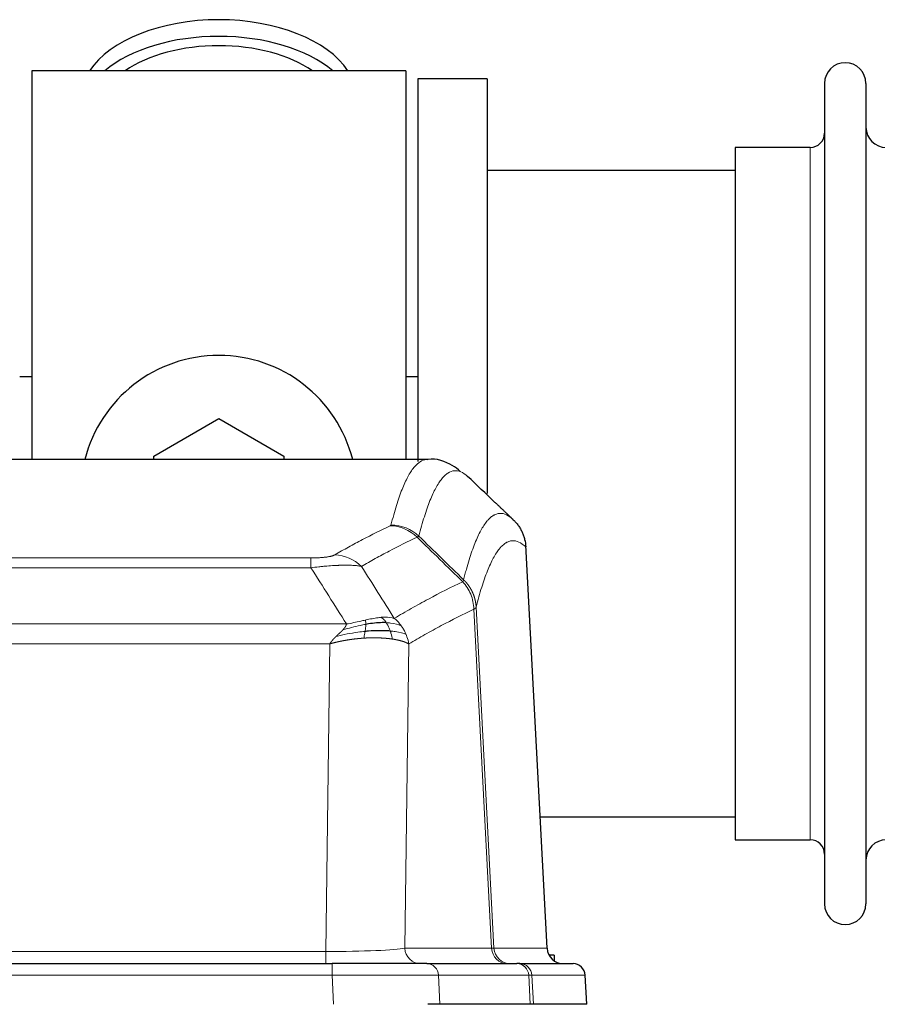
# Model space of a CAD drawing. Header units: inches. Extents: x 0 to 20790, y -12 to 14700.
# Tile 115 of 256: x 3393 to 3604, y 12181 to 12424. Entities that reach past the tile are written whole.
import ezdxf

# ---------------------------------------------------------------- set-up
doc = ezdxf.new("R2010")
doc.units = ezdxf.units.IN
doc.layers.add('1', color=7, linetype='Continuous', true_color=0xffffff)

msp = doc.modelspace()

# ---------------------------------------------------------------- linework, layer by layer
at = {"layer": '1', "color": 2, "linetype": 'Continuous', "lineweight": 25}
for p, q in [((3488.134, 12410.942), (3396.134, 12410.942)), ((3396.134, 12410.942), (3396.134, 12315.342)), ((3488.134, 12410.942), (3488.134, 12315.342)), ((3491.134, 12408.942), (3491.134, 12314.835)), ((3508.134, 12408.942), (3491.134, 12408.942)), ((3508.134, 12408.942), (3508.134, 12306.942)), ((3591.134, 12407.842), (3591.134, 12206.042)), ((3601.334, 12407.842), (3601.334, 12206.042)), ((3587.634, 12392.092), (3569.134, 12392.092)), ((3569.134, 12392.092), (3569.134, 12221.792)), ((3569.139, 12386.442), (3508.134, 12386.442)), ((3396.184, 12335.703), (3393.188, 12335.703)), ((3491.178, 12335.703), (3488.182, 12335.703)), ((3426.134, 12316.179), (3442.134, 12325.417)), ((3442.134, 12325.417), (3458.134, 12316.179)), ((3493.488, 12315.336), (3230.78, 12315.336)), ((3426.134, 12315.336), (3426.134, 12316.179)), ((3458.134, 12316.179), (3458.134, 12315.336)), ((3522.91, 12195.124), (3517.638, 12294.261)), ((3521.195, 12227.442), (3569.139, 12227.442)), ((3569.134, 12221.792), (3587.634, 12221.792)), ((3254.223, 12191.336), (3470.044, 12191.336)), ((3493.299, 12191.336), (3470.044, 12191.336)), ((3493.299, 12191.336), (3515.473, 12191.336)), ((3516.17, 12191.336), (3515.473, 12191.336)), ((3516.17, 12191.336), (3529.281, 12191.336)), ((3524.634, 12193.442), (3523.368, 12193.442)), ((3524.634, 12193.442), (3524.634, 12192.034)), ((3532.672, 12181.336), (3532.291, 12188.496)), ((3496.499, 12181.336), (3493.604, 12181.336)), ((3518.753, 12181.336), (3496.499, 12181.336)), ((3519.538, 12181.336), (3518.753, 12181.336)), ((3532.656, 12181.336), (3519.538, 12181.336))]:
    msp.add_line(p, q, dxfattribs=at)
at = {"layer": '1', "color": 110, "linetype": 'Continuous', "lineweight": 13}
for p, q in [((3587.634, 12392.092), (3587.634, 12221.792)), ((3522.897, 12195.127), (3517.65, 12293.823)), ((3259.462, 12291.13), (3464.805, 12291.13)), ((3464.805, 12288.713), (3464.805, 12291.13)), ((3464.805, 12288.713), (3259.462, 12288.713)), ((3509.25, 12195.127), (3504.898, 12278.519)), ((3505.454, 12278.996), (3509.831, 12195.127)), ((3250.731, 12274.883), (3473.536, 12274.883)), ((3469.424, 12269.984), (3254.844, 12269.984)), ((3468.455, 12194.301), (3469.424, 12269.984)), ((3488.856, 12269.974), (3487.898, 12195.127)), ((3255.812, 12194.301), (3468.455, 12194.301)), ((3468.455, 12191.336), (3468.455, 12194.301)), ((3487.898, 12195.127), (3509.25, 12195.127)), ((3509.831, 12195.127), (3522.897, 12195.127)), ((3470.044, 12191.336), (3470.044, 12188.493)), ((3470.044, 12188.493), (3254.223, 12188.493)), ((3470.337, 12181.336), (3470.044, 12188.493)), ((3518.38, 12188.493), (3496.206, 12188.493)), ((3496.206, 12188.493), (3496.499, 12181.336)), ((3518.753, 12181.336), (3518.38, 12188.493)), ((3532.275, 12188.493), (3519.164, 12188.493)), ((3519.164, 12188.493), (3519.538, 12181.336)), ((3532.656, 12181.336), (3532.275, 12188.493))]:
    msp.add_line(p, q, dxfattribs=at)
at = {"layer": '1', "color": 2, "linetype": 'Continuous', "lineweight": 25}
for centre, radius, start, end in [((3596.234, 12407.842), 5.1, 0, 180), ((3606.334, 12397.092), 5, 180, 0), ((3587.634, 12395.592), 3.5, 270, 0), ((3442.134, 12306.942), 34, 14.29875, 165.70125), ((3587.634, 12218.292), 3.5, 0, 90), ((3606.334, 12216.792), 5, 0, 180), ((3596.234, 12206.042), 5.1, 180, 0)]:
    msp.add_arc(centre, radius, start, end, dxfattribs=at)
for centre, major_axis, ratio, start_param, end_param in [((3442.134, 12404.011), (34, 0), 0.5735764, 0.3633693, 2.7782723), ((3442.134, 12399.915), (34, 0), 0.5735764, 0.6009523, 2.5406894), ((3442.134, 12399.915), (-30, 0), 0.5735764, 4.712389, 5.5877152), ((3442.134, 12399.915), (-30, 0), 0.5735764, 3.8370627, 4.712389), ((3526.889, 12195.336), (0, -4), 0.9993908, 4.7647489, 6.2831853), ((3529.281, 12188.336), (0, -3), 0.9993908, 1.6231562, 3.1415927)]:
    msp.add_ellipse(centre, major_axis=major_axis, ratio=ratio, start_param=start_param, end_param=end_param, dxfattribs=at)
at = {"layer": '1', "color": 110, "linetype": 'Continuous', "lineweight": 13}
for centre, major_axis, ratio, start_param, end_param in [((3484.313, 12289.119), (-4.281, 9.037), 0.9659395, 5.0815715, 5.8272089), ((3484.501, 12289.28), (-9.695, 2.45), 0.9931439, 4.2008878, 4.9582972), ((3470.652, 12281.973), (4.97, -8.677), 0.9635717, 1.8622888, 2.6052468), ((3468.535, 12195.336), (20.002, 0.052), 0.0517476, 4.708281, 6.0295934), ((3491.774, 12195.336), (0, 4), 0.9702957, 1.6231562, 3.1415927), ((3513.126, 12195.336), (0, -4), 0.9702957, 4.7647489, 6.2831853), ((3489.805, 12195.336), (-20.038, 0.208), 0.001459, 2.8976729, 3.1068244), ((3513.823, 12195.336), (0, -4), 0.9993908, 4.7647489, 6.2831853), ((3493.299, 12188.336), (0, -3), 0.9702957, 1.6231562, 3.1415927), ((3515.473, 12188.336), (0, -3), 0.9702957, 1.6231562, 3.1415927), ((3516.17, 12188.336), (0, -3), 0.9993908, 1.6231562, 3.1415927), ((3469.992, 12188.336), (27.018, 0.123), 0.0058026, 0.2445567, 1.5688664), ((3492.152, 12188.336), (27.029, 0.156), 0.000812, 0.0348973, 0.2440487)]:
    msp.add_ellipse(centre, major_axis=major_axis, ratio=ratio, start_param=start_param, end_param=end_param, dxfattribs=at)
for points, knots in [([(3484.501, 12299.215), (3484.938, 12300.954), (3485.829, 12304.151), (3486.749, 12306.785), (3487.451, 12308.55), (3487.687, 12309.103), (3488.163, 12310.14), (3488.403, 12310.623), (3489.128, 12311.966), (3489.619, 12312.72), (3490.243, 12313.487), (3490.368, 12313.632), (3490.62, 12313.904), (3490.998, 12314.284), (3491.38, 12314.586), (3492.151, 12315.083), (3492.764, 12315.307), (3493.387, 12315.336), (3493.481, 12315.336)], [0, 0, 0, 0, 0.1619138, 0.3238276, 0.3238276, 0.4047846, 0.4047846, 0.4857415, 0.4857415, 0.6476553, 0.6476553, 0.6881337, 0.6881337, 0.7286122, 0.8095691, 0.8095691, 0.9714829, 1, 1, 1, 1]), ([(3503.342, 12311.19), (3502.784, 12311.702), (3501.682, 12312.446), (3500.072, 12312.717), (3499.029, 12312.335), (3498.257, 12311.838), (3497.874, 12311.536), (3497.495, 12311.155), (3497.244, 12310.884), (3497.118, 12310.739), (3496.494, 12309.972), (3496.002, 12309.218), (3495.276, 12307.875), (3495.035, 12307.392), (3494.559, 12306.357), (3494.323, 12305.804), (3493.62, 12304.04), (3492.698, 12301.408), (3491.806, 12298.214), (3491.368, 12296.477)], [0, 0, 0, 0, 0.125, 0.25, 0.375, 0.375, 0.4375, 0.46875, 0.46875, 0.5, 0.5, 0.625, 0.625, 0.6875, 0.6875, 0.75, 0.75, 0.875, 1, 1, 1, 1]), ([(3502.365, 12285.762), (3502.421, 12285.984), (3502.477, 12286.205), (3502.589, 12286.641), (3502.757, 12287.289), (3503.153, 12288.752), (3503.496, 12289.923), (3504.189, 12292.158), (3505.13, 12294.845), (3506.588, 12298.002), (3507.593, 12299.525), (3508.167, 12300.217), (3508.23, 12300.292), (3508.358, 12300.436), (3508.551, 12300.647), (3509.002, 12301.089), (3509.394, 12301.387), (3509.722, 12301.589), (3509.788, 12301.627), (3509.92, 12301.699), (3510.118, 12301.799), (3510.583, 12301.987), (3510.986, 12302.065), (3511.798, 12302.111), (3512.895, 12301.882), (3514.023, 12301.067), (3514.594, 12300.513)], [0, 0, 0, 0, 0.015625, 0.015625, 0.03125, 0.0625, 0.125, 0.125, 0.25, 0.375, 0.5, 0.5, 0.515625, 0.515625, 0.53125, 0.5625, 0.625, 0.625, 0.640625, 0.640625, 0.65625, 0.6875, 0.75, 0.75, 0.875, 1, 1, 1, 1]), ([(3470.652, 12291.879), (3471.786, 12292.531), (3472.921, 12293.17), (3475.194, 12294.42), (3476.331, 12295.032), (3479.746, 12296.825), (3482.028, 12297.967), (3484.313, 12299.054)], [0, 0, 0, 0, 0.25, 0.25, 0.5, 0.5, 1, 1, 1, 1]), ([(3484.501, 12299.215), (3484.494, 12299.188), (3484.475, 12299.161), (3484.413, 12299.107), (3484.369, 12299.08), (3484.313, 12299.054)], [0, 0, 0, 0, 0.5, 0.5, 1, 1, 1, 1]), ([(3490.909, 12296.237), (3488.621, 12295.148), (3486.337, 12294.005), (3482.918, 12292.21), (3481.779, 12291.598), (3479.504, 12290.346), (3478.367, 12289.707), (3477.232, 12289.054)], [0, 0, 0, 0, 0.5, 0.5, 0.75, 0.75, 1, 1, 1, 1]), ([(3517.65, 12293.823), (3517.08, 12294.368), (3515.955, 12295.168), (3514.861, 12295.385), (3514.052, 12295.329), (3513.65, 12295.247), (3513.186, 12295.056), (3512.989, 12294.953), (3512.857, 12294.881), (3512.791, 12294.842), (3512.464, 12294.637), (3512.073, 12294.337), (3511.623, 12293.891), (3511.431, 12293.679), (3511.303, 12293.533), (3511.24, 12293.458), (3510.667, 12292.762), (3509.666, 12291.235), (3508.211, 12288.074), (3506.805, 12284.043), (3505.899, 12280.775), (3505.454, 12278.996)], [0, 0, 0, 0, 0.125, 0.25, 0.25, 0.3125, 0.34375, 0.359375, 0.359375, 0.375, 0.375, 0.4375, 0.46875, 0.484375, 0.484375, 0.5, 0.5, 0.625, 0.75, 0.875, 1, 1, 1, 1]), ([(3470.652, 12291.879), (3470.631, 12291.867), (3470.609, 12291.855), (3470.563, 12291.831), (3470.539, 12291.819), (3470.463, 12291.783), (3470.409, 12291.76), (3470.291, 12291.713), (3470.227, 12291.69), (3470.091, 12291.644), (3470.017, 12291.621), (3469.86, 12291.577), (3469.776, 12291.555), (3469.641, 12291.522), (3469.594, 12291.512), (3469.498, 12291.49), (3469.448, 12291.48), (3469.294, 12291.449), (3469.186, 12291.429), (3468.958, 12291.39), (3468.839, 12291.371), (3468.649, 12291.344), (3468.552, 12291.331), (3468.451, 12291.318), (3468.383, 12291.31), (3468.348, 12291.306), (3468.174, 12291.285), (3468.029, 12291.27), (3467.582, 12291.228), (3467.266, 12291.204), (3466.845, 12291.18), (3466.76, 12291.176), (3466.587, 12291.167), (3466.5, 12291.164), (3466.239, 12291.153), (3466.063, 12291.147), (3465.708, 12291.138), (3465.529, 12291.135), (3465.169, 12291.131), (3464.988, 12291.13), (3464.805, 12291.13)], [0, 0, 0, 0, 0.03125, 0.03125, 0.0625, 0.0625, 0.125, 0.125, 0.1875, 0.1875, 0.25, 0.25, 0.3125, 0.3125, 0.34375, 0.34375, 0.375, 0.375, 0.4375, 0.4375, 0.5, 0.5, 0.53125, 0.546875, 0.546875, 0.5625, 0.5625, 0.625, 0.625, 0.75, 0.75, 0.78125, 0.78125, 0.8125, 0.8125, 0.875, 0.875, 0.9375, 0.9375, 1, 1, 1, 1]), ([(3477.232, 12289.054), (3476.934, 12289.11), (3476.608, 12289.157), (3475.895, 12289.237), (3475.509, 12289.269), (3474.88, 12289.304), (3474.608, 12289.316), (3474.323, 12289.325), (3474.208, 12289.328), (3474.15, 12289.329), (3473.974, 12289.333), (3473.856, 12289.335), (3473.253, 12289.342), (3472.744, 12289.338), (3472.072, 12289.321), (3471.936, 12289.317), (3471.729, 12289.31), (3471.659, 12289.308), (3471.519, 12289.303), (3471.449, 12289.3), (3471.097, 12289.286), (3470.81, 12289.272), (3469.934, 12289.223), (3469.329, 12289.18), (3468.626, 12289.122), (3468.547, 12289.115), (3468.39, 12289.102), (3468.31, 12289.095), (3468.072, 12289.074), (3467.913, 12289.059), (3467.433, 12289.013), (3467.111, 12288.981), (3466.136, 12288.877), (3465.475, 12288.799), (3464.805, 12288.713)], [0, 0, 0, 0, 0.125, 0.125, 0.25, 0.25, 0.3125, 0.328125, 0.328125, 0.34375, 0.34375, 0.375, 0.375, 0.5, 0.5, 0.53125, 0.53125, 0.546875, 0.546875, 0.5625, 0.5625, 0.625, 0.625, 0.75, 0.75, 0.765625, 0.765625, 0.78125, 0.78125, 0.8125, 0.8125, 0.875, 0.875, 1, 1, 1, 1]), ([(3502.365, 12285.762), (3502.344, 12285.713), (3502.329, 12285.637), (3502.27, 12285.464), (3502.228, 12285.367), (3502.153, 12285.279)], [0, 0, 0, 0, 0.5, 0.5, 1, 1, 1, 1]), ([(3502.365, 12285.762), (3502.378, 12285.749), (3502.403, 12285.725), (3502.441, 12285.688), (3502.479, 12285.65), (3502.517, 12285.612), (3502.556, 12285.573), (3502.594, 12285.533), (3502.633, 12285.493), (3502.671, 12285.453), (3502.71, 12285.412), (3502.749, 12285.371), (3502.788, 12285.329), (3502.827, 12285.286), (3502.866, 12285.243), (3502.905, 12285.199), (3502.944, 12285.155), (3502.983, 12285.11), (3503.022, 12285.064), (3503.061, 12285.018), (3503.1, 12284.972), (3503.14, 12284.925), (3503.179, 12284.877), (3503.218, 12284.829), (3503.257, 12284.78), (3503.296, 12284.73), (3503.336, 12284.68), (3503.375, 12284.629), (3503.414, 12284.578), (3503.453, 12284.526), (3503.492, 12284.474), (3503.531, 12284.42), (3503.569, 12284.367), (3503.608, 12284.312), (3503.647, 12284.257), (3503.685, 12284.202), (3503.724, 12284.145), (3503.762, 12284.088), (3503.8, 12284.031), (3503.838, 12283.973), (3503.876, 12283.914), (3503.913, 12283.855), (3503.951, 12283.794), (3503.988, 12283.734), (3504.025, 12283.672), (3504.062, 12283.61), (3504.099, 12283.548), (3504.135, 12283.484), (3504.172, 12283.42), (3504.207, 12283.356), (3504.243, 12283.29), (3504.279, 12283.224), (3504.314, 12283.158), (3504.349, 12283.09), (3504.383, 12283.022), (3504.418, 12282.954), (3504.452, 12282.885), (3504.485, 12282.815), (3504.518, 12282.744), (3504.554, 12282.668), (3504.59, 12282.586), (3504.629, 12282.499), (3504.666, 12282.412), (3504.703, 12282.324), (3504.739, 12282.236), (3504.774, 12282.147), (3504.808, 12282.058), (3504.842, 12281.969), (3504.874, 12281.879), (3504.906, 12281.79), (3504.937, 12281.7), (3504.967, 12281.609), (3504.996, 12281.519), (3505.024, 12281.428), (3505.052, 12281.337), (3505.079, 12281.245), (3505.104, 12281.153), (3505.129, 12281.061), (3505.153, 12280.969), (3505.176, 12280.877), (3505.199, 12280.784), (3505.22, 12280.692), (3505.241, 12280.599), (3505.26, 12280.505), (3505.279, 12280.412), (3505.297, 12280.319), (3505.314, 12280.225), (3505.33, 12280.131), (3505.345, 12280.037), (3505.36, 12279.943), (3505.373, 12279.849), (3505.386, 12279.754), (3505.398, 12279.66), (3505.408, 12279.565), (3505.418, 12279.47), (3505.427, 12279.376), (3505.435, 12279.281), (3505.443, 12279.186), (3505.449, 12279.091), (3505.453, 12279.027), (3505.454, 12278.996)], [0, 0, 0, 0, 0.0069372, 0.0139334, 0.0209887, 0.028103, 0.0352764, 0.0425088, 0.0498003, 0.0571509, 0.0645605, 0.0720292, 0.0795569, 0.0871437, 0.0947896, 0.1024945, 0.1102584, 0.1180815, 0.1259636, 0.1339048, 0.141905, 0.1499643, 0.1580827, 0.1662601, 0.1744966, 0.1827922, 0.1911468, 0.1995605, 0.2080333, 0.2165651, 0.225156, 0.233806, 0.2425151, 0.2512832, 0.2601104, 0.2689967, 0.277942, 0.2869465, 0.29601, 0.3051325, 0.3143142, 0.3235549, 0.3328547, 0.3422136, 0.3516315, 0.3611085, 0.3706446, 0.3802398, 0.3898941, 0.3996074, 0.4093798, 0.4192113, 0.4291019, 0.4390515, 0.4490602, 0.459128, 0.4692549, 0.4794409, 0.4896859, 0.4999901, 0.5124905, 0.524991, 0.5374914, 0.5499918, 0.5624922, 0.5749926, 0.587493, 0.5999934, 0.6124937, 0.6249941, 0.6374944, 0.6499948, 0.6624951, 0.6749954, 0.6874957, 0.699996, 0.7124963, 0.7249966, 0.7374968, 0.7499971, 0.7624973, 0.7749976, 0.7874978, 0.799998, 0.8124982, 0.8249984, 0.8374986, 0.8499988, 0.8624989, 0.8749991, 0.8874992, 0.8999993, 0.9124995, 0.9249996, 0.9374997, 0.9499998, 0.9624998, 0.9749999, 0.9875, 1, 1, 1, 1]), ([(3485.299, 12276.26), (3486.697, 12277.094), (3488.096, 12277.907), (3490.899, 12279.492), (3492.302, 12280.264), (3496.515, 12282.519), (3499.331, 12283.94), (3502.153, 12285.279)], [0, 0, 0, 0, 0.25, 0.25, 0.5, 0.5, 1, 1, 1, 1]), ([(3502.153, 12285.279), (3502.562, 12284.834), (3502.934, 12284.349), (3503.593, 12283.312), (3503.878, 12282.759), (3504.35, 12281.607), (3504.536, 12281.007), (3504.799, 12279.778), (3504.877, 12279.15), (3504.898, 12278.519)], [0, 0, 0, 0, 0.25, 0.25, 0.5, 0.5, 0.75, 0.75, 1, 1, 1, 1]), ([(3504.898, 12278.519), (3502.212, 12277.244), (3499.533, 12275.894), (3495.522, 12273.758), (3494.186, 12273.027), (3491.519, 12271.529), (3490.186, 12270.761), (3488.856, 12269.974)], [0, 0, 0, 0, 0.5, 0.5, 0.75, 0.75, 1, 1, 1, 1]), ([(3505.454, 12278.996), (3505.454, 12278.994), (3505.453, 12278.99), (3505.449, 12278.979), (3505.442, 12278.962), (3505.431, 12278.939), (3505.412, 12278.909), (3505.383, 12278.872), (3505.342, 12278.828), (3505.298, 12278.79), (3505.259, 12278.76), (3505.234, 12278.741), (3505.208, 12278.722), (3505.181, 12278.703), (3505.153, 12278.685), (3505.126, 12278.666), (3505.097, 12278.647), (3505.069, 12278.629), (3505.041, 12278.61), (3505.012, 12278.592), (3504.983, 12278.574), (3504.955, 12278.555), (3504.927, 12278.537), (3504.908, 12278.525), (3504.898, 12278.519)], [0, 0, 0, 0, 0.0092499, 0.0337179, 0.073404, 0.128308, 0.1984299, 0.2837694, 0.3843264, 0.5001005, 0.5424888, 0.5838484, 0.6241794, 0.6634821, 0.7017567, 0.7390032, 0.7752221, 0.8104134, 0.8445775, 0.8777146, 0.909825, 0.9409091, 0.9709673, 1, 1, 1, 1]), ([(3482.124, 12276.522), (3481.974, 12276.509), (3481.823, 12276.493), (3481.208, 12276.422), (3480.729, 12276.347), (3479.735, 12276.166), (3479.22, 12276.059), (3478.513, 12275.906), (3478.335, 12275.866), (3478.154, 12275.826)], [0, 0, 0, 0, 0.125, 0.125, 0.5, 0.5, 0.875, 0.875, 1, 1, 1, 1]), ([(3485.299, 12276.26), (3484.606, 12276.485), (3483.84, 12276.579), (3482.713, 12276.563), (3482.422, 12276.547), (3482.124, 12276.522)], [0, 0, 0, 0, 0.75, 0.75, 1, 1, 1, 1]), ([(3483.348, 12275.199), (3483.249, 12275.349), (3483.148, 12275.491), (3482.891, 12275.819), (3482.734, 12275.993), (3482.423, 12276.294), (3482.27, 12276.42), (3482.124, 12276.522)], [0, 0, 0, 0, 0.25, 0.25, 0.625, 0.625, 1, 1, 1, 1]), ([(3487.006, 12274.453), (3486.883, 12274.619), (3486.755, 12274.782), (3486.423, 12275.179), (3486.212, 12275.409), (3485.771, 12275.849), (3485.54, 12276.06), (3485.299, 12276.26)], [0, 0, 0, 0, 0.25, 0.25, 0.625, 0.625, 1, 1, 1, 1]), ([(3472.666, 12273.439), (3472.674, 12273.448), (3472.69, 12273.465), (3472.713, 12273.491), (3472.737, 12273.516), (3472.76, 12273.542), (3472.782, 12273.567), (3472.804, 12273.592), (3472.826, 12273.617), (3472.848, 12273.642), (3472.869, 12273.667), (3472.89, 12273.692), (3472.911, 12273.716), (3472.931, 12273.741), (3472.951, 12273.765), (3472.971, 12273.79), (3472.99, 12273.814), (3473.009, 12273.838), (3473.028, 12273.861), (3473.046, 12273.885), (3473.064, 12273.909), (3473.082, 12273.932), (3473.099, 12273.956), (3473.116, 12273.979), (3473.133, 12274.002), (3473.149, 12274.025), (3473.165, 12274.048), (3473.181, 12274.07), (3473.196, 12274.093), (3473.211, 12274.116), (3473.226, 12274.138), (3473.24, 12274.16), (3473.254, 12274.182), (3473.268, 12274.204), (3473.281, 12274.226), (3473.294, 12274.248), (3473.307, 12274.27), (3473.32, 12274.291), (3473.332, 12274.312), (3473.343, 12274.334), (3473.355, 12274.355), (3473.366, 12274.376), (3473.376, 12274.397), (3473.387, 12274.418), (3473.397, 12274.438), (3473.407, 12274.459), (3473.416, 12274.479), (3473.425, 12274.5), (3473.434, 12274.52), (3473.442, 12274.54), (3473.45, 12274.56), (3473.458, 12274.58), (3473.465, 12274.6), (3473.472, 12274.619), (3473.479, 12274.639), (3473.485, 12274.658), (3473.492, 12274.678), (3473.497, 12274.697), (3473.503, 12274.716), (3473.508, 12274.735), (3473.513, 12274.754), (3473.517, 12274.773), (3473.521, 12274.791), (3473.525, 12274.81), (3473.528, 12274.828), (3473.531, 12274.847), (3473.534, 12274.865), (3473.536, 12274.877), (3473.536, 12274.883)], [0, 0, 0, 0, 0.0185022, 0.0368847, 0.0551481, 0.073293, 0.0913199, 0.1092294, 0.1270222, 0.1446988, 0.1622598, 0.1797059, 0.1970378, 0.2142561, 0.2313614, 0.2483544, 0.265236, 0.2820066, 0.2986672, 0.3152184, 0.331661, 0.3479958, 0.3642235, 0.380345, 0.3963611, 0.4122725, 0.4280803, 0.4437851, 0.459388, 0.4748898, 0.4902915, 0.5055939, 0.5207981, 0.535905, 0.5509156, 0.565831, 0.5806521, 0.5953801, 0.6100159, 0.6245607, 0.6390157, 0.6533819, 0.6676604, 0.6818526, 0.6959596, 0.7099825, 0.7239227, 0.7377815, 0.75156, 0.7652597, 0.7788818, 0.7924277, 0.8058989, 0.8192966, 0.8326224, 0.8458776, 0.8590638, 0.8721825, 0.8852351, 0.8982233, 0.9111485, 0.9240124, 0.9368166, 0.9495628, 0.9622525, 0.9748874, 0.9874694, 1, 1, 1, 1]), ([(3478.305, 12274.793), (3477.847, 12274.715), (3477.383, 12274.627), (3475.513, 12274.237), (3474.076, 12273.861), (3472.666, 12273.439)], [0, 0, 0, 0, 0.25, 0.25, 1, 1, 1, 1]), ([(3478.154, 12275.826), (3477.794, 12275.746), (3477.427, 12275.663), (3475.933, 12275.328), (3474.757, 12275.072), (3473.536, 12274.883)], [0, 0, 0, 0, 0.25, 0.25, 1, 1, 1, 1]), ([(3478.136, 12273.051), (3478.148, 12273.129), (3478.16, 12273.206), (3478.204, 12273.516), (3478.233, 12273.748), (3478.277, 12274.192), (3478.292, 12274.405), (3478.302, 12274.668), (3478.304, 12274.731), (3478.305, 12274.793)], [0, 0, 0, 0, 0.125, 0.125, 0.5, 0.5, 0.875, 0.875, 1, 1, 1, 1]), ([(3478.305, 12274.793), (3478.306, 12274.917), (3478.305, 12275.033), (3478.291, 12275.298), (3478.275, 12275.436), (3478.227, 12275.665), (3478.195, 12275.757), (3478.154, 12275.826)], [0, 0, 0, 0, 0.25, 0.25, 0.625, 0.625, 1, 1, 1, 1]), ([(3484.334, 12273.137), (3484.303, 12273.227), (3484.271, 12273.318), (3484.136, 12273.682), (3484.023, 12273.954), (3483.774, 12274.479), (3483.638, 12274.732), (3483.446, 12275.047), (3483.397, 12275.124), (3483.348, 12275.199)], [0, 0, 0, 0, 0.125, 0.125, 0.5, 0.5, 0.875, 0.875, 1, 1, 1, 1]), ([(3487.006, 12274.453), (3486.308, 12274.784), (3485.437, 12275.009), (3484.076, 12275.161), (3483.719, 12275.186), (3483.348, 12275.199)], [0, 0, 0, 0, 0.75, 0.75, 1, 1, 1, 1]), ([(3488.217, 12272.313), (3488.178, 12272.407), (3488.137, 12272.501), (3487.97, 12272.874), (3487.831, 12273.148), (3487.527, 12273.685), (3487.363, 12273.947), (3487.128, 12274.286), (3487.068, 12274.37), (3487.006, 12274.453)], [0, 0, 0, 0, 0.125, 0.125, 0.5, 0.5, 0.875, 0.875, 1, 1, 1, 1]), ([(3469.424, 12269.984), (3469.429, 12269.993), (3469.439, 12270.01), (3469.456, 12270.035), (3469.472, 12270.061), (3469.489, 12270.087), (3469.507, 12270.114), (3469.525, 12270.14), (3469.543, 12270.167), (3469.562, 12270.194), (3469.581, 12270.222), (3469.6, 12270.249), (3469.62, 12270.277), (3469.64, 12270.305), (3469.661, 12270.333), (3469.682, 12270.361), (3469.703, 12270.39), (3469.725, 12270.419), (3469.747, 12270.448), (3469.769, 12270.477), (3469.792, 12270.507), (3469.816, 12270.537), (3469.84, 12270.567), (3469.864, 12270.597), (3469.888, 12270.627), (3469.913, 12270.658), (3469.938, 12270.689), (3469.964, 12270.72), (3469.99, 12270.751), (3470.017, 12270.783), (3470.044, 12270.815), (3470.071, 12270.847), (3470.099, 12270.879), (3470.127, 12270.911), (3470.155, 12270.944), (3470.184, 12270.977), (3470.213, 12271.01), (3470.243, 12271.043), (3470.273, 12271.076), (3470.303, 12271.11), (3470.334, 12271.143), (3470.365, 12271.177), (3470.397, 12271.212), (3470.429, 12271.246), (3470.461, 12271.281), (3470.494, 12271.315), (3470.527, 12271.35), (3470.561, 12271.385), (3470.595, 12271.421), (3470.629, 12271.456), (3470.664, 12271.492), (3470.699, 12271.528), (3470.735, 12271.564), (3470.771, 12271.6), (3470.807, 12271.636), (3470.844, 12271.673), (3470.881, 12271.71), (3470.918, 12271.747), (3470.956, 12271.784), (3470.982, 12271.808), (3470.994, 12271.821)], [0, 0, 0, 0, 0.0121901, 0.0245516, 0.0370849, 0.0497905, 0.0626689, 0.0757204, 0.0889455, 0.1023447, 0.1159182, 0.1296666, 0.14359, 0.1576889, 0.1719636, 0.1864145, 0.2010418, 0.2158458, 0.2308268, 0.2459852, 0.261321, 0.2768347, 0.2925265, 0.3083966, 0.3244452, 0.3406727, 0.357079, 0.3736646, 0.3904296, 0.4073742, 0.4244986, 0.4418029, 0.4592875, 0.4769523, 0.4947976, 0.5128236, 0.5310305, 0.5494183, 0.5679872, 0.5867374, 0.605669, 0.6247822, 0.644077, 0.6635537, 0.6832123, 0.7030529, 0.7230758, 0.7432809, 0.7636685, 0.7842385, 0.8049912, 0.8259267, 0.8470449, 0.8683461, 0.8898303, 0.9114976, 0.9333482, 0.955382, 0.9775993, 1, 1, 1, 1]), ([(3477.821, 12271.401), (3477.8, 12271.399), (3477.756, 12271.397), (3477.691, 12271.392), (3477.626, 12271.388), (3477.561, 12271.384), (3477.496, 12271.379), (3477.431, 12271.374), (3477.366, 12271.369), (3477.301, 12271.365), (3477.236, 12271.36), (3477.17, 12271.354), (3477.105, 12271.349), (3477.04, 12271.344), (3476.975, 12271.338), (3476.91, 12271.333), (3476.845, 12271.327), (3476.779, 12271.322), (3476.714, 12271.316), (3476.649, 12271.31), (3476.584, 12271.304), (3476.518, 12271.298), (3476.453, 12271.291), (3476.388, 12271.285), (3476.323, 12271.278), (3476.257, 12271.272), (3476.192, 12271.265), (3476.127, 12271.258), (3476.062, 12271.251), (3475.996, 12271.244), (3475.931, 12271.237), (3475.866, 12271.23), (3475.801, 12271.223), (3475.736, 12271.215), (3475.67, 12271.208), (3475.605, 12271.2), (3475.54, 12271.193), (3475.475, 12271.185), (3475.41, 12271.177), (3475.345, 12271.169), (3475.28, 12271.161), (3475.215, 12271.153), (3475.15, 12271.144), (3475.084, 12271.136), (3475.019, 12271.127), (3474.954, 12271.119), (3474.889, 12271.11), (3474.825, 12271.101), (3474.76, 12271.092), (3474.695, 12271.083), (3474.63, 12271.074), (3474.565, 12271.065), (3474.5, 12271.055), (3474.435, 12271.046), (3474.371, 12271.036), (3474.306, 12271.027), (3474.241, 12271.017), (3474.177, 12271.007), (3474.112, 12270.997), (3474.047, 12270.987), (3473.983, 12270.977), (3473.918, 12270.967), (3473.854, 12270.957), (3473.789, 12270.946), (3473.725, 12270.936), (3473.661, 12270.925), (3473.596, 12270.914), (3473.532, 12270.904), (3473.468, 12270.893), (3473.404, 12270.882), (3473.34, 12270.871), (3473.275, 12270.859), (3473.211, 12270.848), (3473.147, 12270.837), (3473.083, 12270.825), (3473.02, 12270.814), (3472.956, 12270.802), (3472.892, 12270.79), (3472.828, 12270.778), (3472.764, 12270.766), (3472.701, 12270.754), (3472.637, 12270.742), (3472.574, 12270.73), (3472.51, 12270.718), (3472.447, 12270.705), (3472.383, 12270.693), (3472.32, 12270.68), (3472.257, 12270.667), (3472.194, 12270.654), (3472.131, 12270.642), (3472.068, 12270.629), (3472.005, 12270.615), (3471.942, 12270.602), (3471.879, 12270.589), (3471.816, 12270.576), (3471.753, 12270.562), (3471.691, 12270.549), (3471.628, 12270.535), (3471.565, 12270.521), (3471.503, 12270.507), (3471.44, 12270.493), (3471.378, 12270.479), (3471.316, 12270.465), (3471.254, 12270.451), (3471.192, 12270.437), (3471.129, 12270.423), (3471.068, 12270.408), (3471.006, 12270.394), (3470.944, 12270.379), (3470.882, 12270.364), (3470.82, 12270.349), (3470.759, 12270.334), (3470.697, 12270.319), (3470.636, 12270.304), (3470.574, 12270.289), (3470.513, 12270.274), (3470.452, 12270.259), (3470.391, 12270.243), (3470.33, 12270.228), (3470.269, 12270.212), (3470.208, 12270.196), (3470.147, 12270.18), (3470.086, 12270.165), (3470.025, 12270.149), (3469.965, 12270.133), (3469.904, 12270.116), (3469.844, 12270.1), (3469.784, 12270.084), (3469.723, 12270.068), (3469.663, 12270.051), (3469.603, 12270.034), (3469.543, 12270.018), (3469.483, 12270.001), (3469.444, 12269.99), (3469.424, 12269.984)], [0, 0, 0, 0, 0.0081592, 0.0163092, 0.0244501, 0.0325819, 0.0407045, 0.0488181, 0.0569225, 0.0650178, 0.0731041, 0.0811812, 0.0892493, 0.0973083, 0.1053581, 0.113399, 0.1214307, 0.1294534, 0.137467, 0.1454716, 0.1534671, 0.1614536, 0.169431, 0.1773994, 0.1853588, 0.1933091, 0.2012504, 0.2091827, 0.217106, 0.2250203, 0.2329256, 0.2408219, 0.2487092, 0.2565875, 0.2644568, 0.2723172, 0.2801686, 0.288011, 0.2958444, 0.303669, 0.3114845, 0.3192911, 0.3270888, 0.3348775, 0.3426574, 0.3504282, 0.3581902, 0.3659433, 0.3736874, 0.3814227, 0.389149, 0.3968665, 0.4045751, 0.4122748, 0.4199656, 0.4276476, 0.4353206, 0.4429849, 0.4506403, 0.4582868, 0.4659245, 0.4735534, 0.4811734, 0.4887846, 0.496387, 0.5039805, 0.5115653, 0.5191413, 0.5267084, 0.5342668, 0.5418164, 0.5493572, 0.5568893, 0.5644125, 0.5719271, 0.5794328, 0.5869298, 0.5944181, 0.6018976, 0.6093684, 0.6168305, 0.6242839, 0.6317285, 0.6391644, 0.6465917, 0.6540102, 0.6614201, 0.6688212, 0.6762137, 0.6835975, 0.6909727, 0.6983392, 0.705697, 0.7130462, 0.7203868, 0.7277187, 0.735042, 0.7423567, 0.7496628, 0.7569603, 0.7642491, 0.7715294, 0.7788011, 0.7860642, 0.7933187, 0.8005646, 0.807802, 0.8150309, 0.8222512, 0.8294629, 0.8366661, 0.8438608, 0.851047, 0.8582246, 0.8653938, 0.8725544, 0.8797065, 0.8868502, 0.8939854, 0.9011121, 0.9082303, 0.9153401, 0.9224414, 0.9295343, 0.9366187, 0.9436947, 0.9507623, 0.9578214, 0.9648722, 0.9719145, 0.9789485, 0.985974, 0.9929912, 1, 1, 1, 1]), ([(3470.994, 12271.821), (3471.009, 12271.834), (3471.037, 12271.862), (3471.078, 12271.902), (3471.119, 12271.941), (3471.158, 12271.979), (3471.197, 12272.016), (3471.234, 12272.052), (3471.27, 12272.086), (3471.306, 12272.12), (3471.34, 12272.153), (3471.373, 12272.184), (3471.405, 12272.215), (3471.436, 12272.244), (3471.466, 12272.272), (3471.495, 12272.3), (3471.523, 12272.326), (3471.55, 12272.351), (3471.576, 12272.375), (3471.6, 12272.399), (3471.624, 12272.421), (3471.647, 12272.442), (3471.668, 12272.462), (3471.689, 12272.481), (3471.708, 12272.499), (3471.727, 12272.516), (3471.744, 12272.533), (3471.76, 12272.548), (3471.775, 12272.562), (3471.79, 12272.575), (3471.803, 12272.587), (3471.815, 12272.598), (3471.826, 12272.609), (3471.836, 12272.618), (3471.845, 12272.626), (3471.853, 12272.634), (3471.859, 12272.64), (3471.865, 12272.645), (3471.87, 12272.65), (3471.882, 12272.661), (3471.903, 12272.681), (3471.932, 12272.708), (3471.961, 12272.736), (3471.989, 12272.763), (3472.017, 12272.789), (3472.045, 12272.816), (3472.072, 12272.842), (3472.099, 12272.868), (3472.125, 12272.894), (3472.152, 12272.919), (3472.178, 12272.944), (3472.203, 12272.969), (3472.229, 12272.994), (3472.254, 12273.019), (3472.278, 12273.043), (3472.303, 12273.067), (3472.327, 12273.091), (3472.35, 12273.114), (3472.374, 12273.138), (3472.397, 12273.161), (3472.419, 12273.183), (3472.442, 12273.206), (3472.464, 12273.228), (3472.485, 12273.25), (3472.507, 12273.272), (3472.528, 12273.294), (3472.548, 12273.315), (3472.569, 12273.336), (3472.589, 12273.357), (3472.609, 12273.378), (3472.628, 12273.399), (3472.647, 12273.419), (3472.659, 12273.432), (3472.666, 12273.439)], [0, 0, 0, 0, 0.0247661, 0.0489206, 0.0724636, 0.0953949, 0.1177147, 0.1394229, 0.1605195, 0.1810045, 0.2008779, 0.2201398, 0.23879, 0.2568287, 0.2742558, 0.2910713, 0.3072753, 0.3228676, 0.3378484, 0.3522176, 0.3659752, 0.3791212, 0.3916556, 0.4035785, 0.4148897, 0.4255894, 0.4356775, 0.445154, 0.454019, 0.4622723, 0.4699141, 0.4769443, 0.4833629, 0.48917, 0.4943654, 0.4989493, 0.5029216, 0.5062824, 0.5090316, 0.5111692, 0.5284651, 0.5456049, 0.5625886, 0.5794163, 0.5960881, 0.612604, 0.6289642, 0.6451687, 0.6612176, 0.6771111, 0.6928491, 0.7084319, 0.7238594, 0.7391318, 0.7542492, 0.7692118, 0.7840195, 0.7986726, 0.8131712, 0.8275153, 0.8417051, 0.8557408, 0.8696224, 0.8833501, 0.8969241, 0.9103445, 0.9236114, 0.936725, 0.9496856, 0.9624932, 0.975148, 0.9876502, 1, 1, 1, 1]), ([(3478.136, 12273.051), (3477.558, 12272.998), (3476.97, 12272.932), (3474.596, 12272.619), (3472.767, 12272.273), (3470.994, 12271.821)], [0, 0, 0, 0, 0.25, 0.25, 1, 1, 1, 1]), ([(3477.821, 12271.401), (3477.854, 12271.563), (3477.894, 12271.749), (3477.976, 12272.151), (3478.018, 12272.368), (3478.086, 12272.743), (3478.112, 12272.897), (3478.136, 12273.051)], [0, 0, 0, 0, 0.375, 0.375, 0.75, 0.75, 1, 1, 1, 1]), ([(3484.824, 12271.175), (3484.809, 12271.178), (3484.78, 12271.182), (3484.736, 12271.188), (3484.691, 12271.195), (3484.647, 12271.201), (3484.602, 12271.207), (3484.558, 12271.213), (3484.513, 12271.219), (3484.468, 12271.225), (3484.423, 12271.231), (3484.378, 12271.237), (3484.333, 12271.242), (3484.288, 12271.248), (3484.243, 12271.254), (3484.197, 12271.259), (3484.152, 12271.265), (3484.106, 12271.27), (3484.06, 12271.275), (3484.014, 12271.281), (3483.969, 12271.286), (3483.923, 12271.291), (3483.877, 12271.296), (3483.83, 12271.301), (3483.784, 12271.306), (3483.738, 12271.311), (3483.691, 12271.316), (3483.645, 12271.32), (3483.598, 12271.325), (3483.552, 12271.329), (3483.505, 12271.334), (3483.458, 12271.338), (3483.412, 12271.343), (3483.365, 12271.347), (3483.318, 12271.351), (3483.271, 12271.355), (3483.223, 12271.359), (3483.176, 12271.363), (3483.129, 12271.367), (3483.082, 12271.371), (3483.034, 12271.375), (3482.987, 12271.379), (3482.939, 12271.382), (3482.892, 12271.386), (3482.844, 12271.389), (3482.796, 12271.393), (3482.749, 12271.396), (3482.701, 12271.399), (3482.653, 12271.403), (3482.605, 12271.406), (3482.557, 12271.409), (3482.509, 12271.412), (3482.461, 12271.415), (3482.413, 12271.418), (3482.365, 12271.421), (3482.317, 12271.423), (3482.268, 12271.426), (3482.22, 12271.429), (3482.172, 12271.431), (3482.123, 12271.434), (3482.075, 12271.436), (3482.026, 12271.439), (3481.978, 12271.441), (3481.929, 12271.443), (3481.881, 12271.445), (3481.832, 12271.447), (3481.784, 12271.449), (3481.735, 12271.451), (3481.686, 12271.453), (3481.638, 12271.455), (3481.589, 12271.457), (3481.54, 12271.458), (3481.491, 12271.46), (3481.442, 12271.462), (3481.393, 12271.463), (3481.345, 12271.465), (3481.296, 12271.466), (3481.247, 12271.467), (3481.198, 12271.468), (3481.149, 12271.47), (3481.1, 12271.471), (3481.051, 12271.472), (3481.002, 12271.473), (3480.953, 12271.474), (3480.904, 12271.474), (3480.855, 12271.475), (3480.805, 12271.476), (3480.756, 12271.477), (3480.707, 12271.477), (3480.658, 12271.478), (3480.609, 12271.478), (3480.56, 12271.478), (3480.511, 12271.479), (3480.461, 12271.479), (3480.412, 12271.479), (3480.363, 12271.479), (3480.314, 12271.479), (3480.265, 12271.479), (3480.216, 12271.479), (3480.166, 12271.479), (3480.117, 12271.479), (3480.068, 12271.479), (3480.019, 12271.478), (3479.97, 12271.478), (3479.92, 12271.478), (3479.871, 12271.477), (3479.822, 12271.476), (3479.773, 12271.476), (3479.724, 12271.475), (3479.675, 12271.474), (3479.626, 12271.474), (3479.576, 12271.473), (3479.527, 12271.472), (3479.478, 12271.471), (3479.429, 12271.47), (3479.38, 12271.468), (3479.331, 12271.467), (3479.282, 12271.466), (3479.233, 12271.465), (3479.184, 12271.463), (3479.135, 12271.462), (3479.086, 12271.46), (3479.037, 12271.459), (3478.988, 12271.457), (3478.939, 12271.456), (3478.89, 12271.454), (3478.841, 12271.452), (3478.792, 12271.45), (3478.744, 12271.448), (3478.695, 12271.446), (3478.646, 12271.444), (3478.597, 12271.442), (3478.548, 12271.44), (3478.5, 12271.438), (3478.451, 12271.436), (3478.402, 12271.433), (3478.354, 12271.431), (3478.305, 12271.428), (3478.257, 12271.426), (3478.208, 12271.423), (3478.16, 12271.421), (3478.111, 12271.418), (3478.063, 12271.415), (3478.014, 12271.413), (3477.966, 12271.41), (3477.918, 12271.407), (3477.869, 12271.404), (3477.837, 12271.402), (3477.821, 12271.401)], [0, 0, 0, 0, 0.0076941, 0.0153765, 0.0230472, 0.0307061, 0.0383534, 0.045989, 0.0536129, 0.061225, 0.0688255, 0.0764143, 0.0839914, 0.0915567, 0.0991104, 0.1066524, 0.1141827, 0.1217013, 0.1292082, 0.1367034, 0.1441869, 0.1516588, 0.1591189, 0.1665674, 0.1740041, 0.1814292, 0.1888426, 0.1962444, 0.2036344, 0.2110128, 0.2183794, 0.2257344, 0.2330778, 0.2404094, 0.2477294, 0.2550377, 0.2623343, 0.2696193, 0.2768926, 0.2841542, 0.2914041, 0.2986424, 0.305869, 0.313084, 0.3202872, 0.3274789, 0.3346588, 0.3418271, 0.3489838, 0.3561287, 0.3632621, 0.3703837, 0.3774937, 0.3845921, 0.3916788, 0.3987539, 0.4058173, 0.412869, 0.4199092, 0.4269376, 0.4339544, 0.4409596, 0.4479532, 0.454935, 0.4619053, 0.4688639, 0.4758109, 0.4827462, 0.4896699, 0.496582, 0.5034825, 0.5103713, 0.5172485, 0.524114, 0.5309679, 0.5378102, 0.5446409, 0.55146, 0.5582674, 0.5650632, 0.5718474, 0.57862, 0.5853809, 0.5921303, 0.598868, 0.6055941, 0.6123087, 0.6190116, 0.6257029, 0.6323825, 0.6390506, 0.6457071, 0.652352, 0.6589853, 0.665607, 0.672217, 0.6788155, 0.6854024, 0.6919777, 0.6985414, 0.7050935, 0.7116341, 0.718163, 0.7246804, 0.7311862, 0.7376804, 0.744163, 0.750634, 0.7570935, 0.7635413, 0.7699776, 0.7764024, 0.7828155, 0.7892171, 0.7956072, 0.8019856, 0.8083525, 0.8147079, 0.8210516, 0.8273839, 0.8337045, 0.8400136, 0.8463112, 0.8525972, 0.8588716, 0.8651345, 0.8713859, 0.8776257, 0.8838539, 0.8900706, 0.8962758, 0.9024695, 0.9086516, 0.9148221, 0.9209812, 0.9271287, 0.9332646, 0.9393891, 0.945502, 0.9516034, 0.9576933, 0.9637717, 0.9698385, 0.9758938, 0.9819376, 0.9879699, 0.9939907, 1, 1, 1, 1]), ([(3488.217, 12272.313), (3487.604, 12272.598), (3486.708, 12272.838), (3485.179, 12273.055), (3484.769, 12273.101), (3484.334, 12273.137)], [0, 0, 0, 0, 0.75, 0.75, 1, 1, 1, 1]), ([(3484.824, 12271.175), (3484.753, 12271.576), (3484.653, 12272.07), (3484.452, 12272.775), (3484.395, 12272.955), (3484.334, 12273.137)], [0, 0, 0, 0, 0.75, 0.75, 1, 1, 1, 1]), ([(3488.856, 12269.974), (3488.85, 12269.978), (3488.838, 12269.985), (3488.82, 12269.997), (3488.802, 12270.008), (3488.783, 12270.019), (3488.764, 12270.031), (3488.746, 12270.042), (3488.727, 12270.053), (3488.708, 12270.064), (3488.688, 12270.075), (3488.669, 12270.086), (3488.649, 12270.097), (3488.63, 12270.107), (3488.61, 12270.118), (3488.59, 12270.129), (3488.569, 12270.14), (3488.549, 12270.15), (3488.528, 12270.161), (3488.508, 12270.171), (3488.487, 12270.182), (3488.466, 12270.192), (3488.445, 12270.202), (3488.424, 12270.212), (3488.402, 12270.223), (3488.381, 12270.233), (3488.359, 12270.243), (3488.337, 12270.253), (3488.316, 12270.263), (3488.294, 12270.273), (3488.272, 12270.283), (3488.249, 12270.292), (3488.227, 12270.302), (3488.205, 12270.312), (3488.182, 12270.322), (3488.159, 12270.331), (3488.137, 12270.341), (3488.114, 12270.35), (3488.091, 12270.36), (3488.068, 12270.369), (3488.045, 12270.378), (3488.022, 12270.387), (3487.998, 12270.397), (3487.975, 12270.406), (3487.951, 12270.415), (3487.928, 12270.424), (3487.904, 12270.433), (3487.881, 12270.442), (3487.857, 12270.451), (3487.833, 12270.459), (3487.809, 12270.468), (3487.785, 12270.477), (3487.761, 12270.485), (3487.737, 12270.494), (3487.713, 12270.503), (3487.688, 12270.511), (3487.664, 12270.519), (3487.64, 12270.528), (3487.615, 12270.536), (3487.591, 12270.544), (3487.566, 12270.553), (3487.542, 12270.561), (3487.517, 12270.569), (3487.492, 12270.577), (3487.468, 12270.585), (3487.443, 12270.593), (3487.418, 12270.601), (3487.394, 12270.608), (3487.369, 12270.616), (3487.344, 12270.624), (3487.319, 12270.632), (3487.294, 12270.639), (3487.269, 12270.647), (3487.244, 12270.654), (3487.219, 12270.662), (3487.194, 12270.669), (3487.169, 12270.676), (3487.144, 12270.684), (3487.119, 12270.691), (3487.094, 12270.698), (3487.069, 12270.705), (3487.044, 12270.712), (3487.019, 12270.719), (3486.994, 12270.726), (3486.969, 12270.733), (3486.944, 12270.74), (3486.919, 12270.747), (3486.893, 12270.754), (3486.868, 12270.76), (3486.843, 12270.767), (3486.818, 12270.774), (3486.793, 12270.78), (3486.768, 12270.787), (3486.743, 12270.793), (3486.718, 12270.8), (3486.693, 12270.806), (3486.668, 12270.812), (3486.643, 12270.819), (3486.618, 12270.825), (3486.593, 12270.831), (3486.569, 12270.837), (3486.544, 12270.843), (3486.519, 12270.849), (3486.494, 12270.855), (3486.469, 12270.861), (3486.445, 12270.867), (3486.42, 12270.873), (3486.395, 12270.879), (3486.371, 12270.884), (3486.346, 12270.89), (3486.322, 12270.896), (3486.297, 12270.901), (3486.273, 12270.907), (3486.248, 12270.912), (3486.224, 12270.918), (3486.2, 12270.923), (3486.175, 12270.928), (3486.151, 12270.934), (3486.127, 12270.939), (3486.103, 12270.944), (3486.079, 12270.949), (3486.055, 12270.954), (3486.031, 12270.96), (3486.007, 12270.965), (3485.983, 12270.97), (3485.96, 12270.975), (3485.936, 12270.979), (3485.912, 12270.984), (3485.889, 12270.989), (3485.865, 12270.994), (3485.842, 12270.998), (3485.819, 12271.003), (3485.795, 12271.008), (3485.772, 12271.012), (3485.749, 12271.017), (3485.726, 12271.021), (3485.703, 12271.026), (3485.68, 12271.03), (3485.658, 12271.035), (3485.635, 12271.039), (3485.612, 12271.043), (3485.59, 12271.047), (3485.567, 12271.052), (3485.545, 12271.056), (3485.522, 12271.06), (3485.5, 12271.064), (3485.478, 12271.068), (3485.456, 12271.072), (3485.434, 12271.076), (3485.412, 12271.08), (3485.391, 12271.084), (3485.369, 12271.087), (3485.347, 12271.091), (3485.326, 12271.095), (3485.305, 12271.099), (3485.283, 12271.102), (3485.262, 12271.106), (3485.241, 12271.109), (3485.22, 12271.113), (3485.199, 12271.116), (3485.179, 12271.12), (3485.158, 12271.123), (3485.137, 12271.127), (3485.117, 12271.13), (3485.097, 12271.133), (3485.076, 12271.137), (3485.056, 12271.14), (3485.036, 12271.143), (3485.016, 12271.146), (3484.997, 12271.149), (3484.977, 12271.152), (3484.957, 12271.155), (3484.938, 12271.158), (3484.919, 12271.161), (3484.9, 12271.164), (3484.88, 12271.167), (3484.862, 12271.17), (3484.843, 12271.173), (3484.83, 12271.174), (3484.824, 12271.175)], [0, 0, 0, 0, 0.0080212, 0.0160154, 0.0239827, 0.0319231, 0.0398365, 0.0477229, 0.0555824, 0.0634149, 0.0712205, 0.0789992, 0.0867509, 0.0944756, 0.1021734, 0.1098443, 0.1174881, 0.1251051, 0.1326951, 0.1402581, 0.1477942, 0.1553034, 0.1627856, 0.1702408, 0.1776691, 0.1850704, 0.1924448, 0.1997923, 0.2071128, 0.2144063, 0.2216729, 0.2289126, 0.2361253, 0.243311, 0.2504698, 0.2576016, 0.2647065, 0.2717845, 0.2788355, 0.2858595, 0.2928566, 0.2998268, 0.30677, 0.3136862, 0.3205755, 0.3274379, 0.3342733, 0.3410817, 0.3478632, 0.3546178, 0.3613454, 0.3680461, 0.3747198, 0.3813665, 0.3879863, 0.3945792, 0.4011451, 0.4076841, 0.4141961, 0.4206811, 0.4271393, 0.4335704, 0.4399746, 0.4463519, 0.4527022, 0.4590256, 0.465322, 0.4715915, 0.477834, 0.4840496, 0.4902382, 0.4963999, 0.5025346, 0.5086424, 0.5147232, 0.5207771, 0.526804, 0.532804, 0.5387771, 0.5447232, 0.5506423, 0.5565345, 0.5623997, 0.568238, 0.5740494, 0.5798338, 0.5855912, 0.5913217, 0.5970253, 0.6027019, 0.6083515, 0.6139742, 0.61957, 0.6251388, 0.6306807, 0.6361956, 0.6416836, 0.6471446, 0.6525787, 0.6579858, 0.663366, 0.6687192, 0.6740455, 0.6793448, 0.6846172, 0.6898627, 0.6950812, 0.7002727, 0.7054373, 0.710575, 0.7156857, 0.7207694, 0.7258262, 0.7308561, 0.735859, 0.740835, 0.745784, 0.7507061, 0.7556012, 0.7604694, 0.7653107, 0.7701249, 0.7749123, 0.7796727, 0.7844061, 0.7891127, 0.7937922, 0.7984448, 0.8030705, 0.8076692, 0.812241, 0.8167858, 0.8213037, 0.8257947, 0.8302587, 0.8346957, 0.8391058, 0.843489, 0.8478452, 0.8521745, 0.8564768, 0.8607522, 0.8650006, 0.8692221, 0.8734166, 0.8775842, 0.8817249, 0.8858386, 0.8899254, 0.8939852, 0.8980181, 0.902024, 0.906003, 0.909955, 0.9138802, 0.9177783, 0.9216495, 0.9254938, 0.9293111, 0.9331015, 0.936865, 0.9406015, 0.944311, 0.9479937, 0.9516493, 0.9552781, 0.9588799, 0.9624547, 0.9660026, 0.9695236, 0.9730176, 0.9764847, 0.9799249, 0.9833381, 0.9867243, 0.9900837, 0.993416, 0.9967215, 1, 1, 1, 1]), ([(3488.856, 12269.974), (3488.771, 12270.571), (3488.629, 12271.164), (3488.366, 12271.933), (3488.294, 12272.124), (3488.217, 12272.313)], [0, 0, 0, 0, 0.75, 0.75, 1, 1, 1, 1])]:
    msp.add_open_spline(points, degree=3, knots=knots, dxfattribs=at)
at = {"layer": '1', "color": 2, "linetype": 'Continuous', "lineweight": 25}
for points, knots in [([(3501.544, 12312.427), (3500.985, 12312.981), (3499.047, 12314.299), (3495.59, 12315.841), (3493.495, 12315.306), (3493.434, 12315.29)], [0, 0, 0, 0, 0.3173941, 0.9803893, 1, 1, 1, 1]), ([(3514.594, 12300.513), (3514.821, 12300.298), (3515.037, 12300.073), (3515.447, 12299.601), (3515.641, 12299.355), (3516.005, 12298.846), (3516.175, 12298.582), (3516.489, 12298.04), (3516.634, 12297.76), (3516.895, 12297.189), (3517.012, 12296.897), (3517.218, 12296.303), (3517.307, 12296), (3517.53, 12295.082), (3517.62, 12294.454), (3517.65, 12293.823)], [0, 0, 0, 0, 0.125, 0.125, 0.25, 0.25, 0.375, 0.375, 0.5, 0.5, 0.625, 0.625, 0.75, 0.75, 1, 1, 1, 1]), ([(3483.348, 12275.199), (3483.162, 12275.206), (3482.973, 12275.209), (3482.201, 12275.212), (3481.591, 12275.186), (3480.321, 12275.083), (3479.662, 12275.005), (3478.761, 12274.869), (3478.533, 12274.832), (3478.305, 12274.793)], [0, 0, 0, 0, 0.125, 0.125, 0.5, 0.5, 0.875, 0.875, 1, 1, 1, 1]), ([(3484.334, 12273.137), (3484.116, 12273.154), (3483.893, 12273.17), (3482.975, 12273.222), (3482.233, 12273.238), (3480.668, 12273.22), (3479.845, 12273.185), (3478.711, 12273.102), (3478.425, 12273.078), (3478.136, 12273.051)], [0, 0, 0, 0, 0.125, 0.125, 0.5, 0.5, 0.875, 0.875, 1, 1, 1, 1])]:
    msp.add_open_spline(points, degree=3, knots=knots, dxfattribs=at)
for points, degree in [([(3510.084, 12304.794), (3507.838, 12306.926), (3505.59, 12309.058), (3503.342, 12311.19)], 3), ([(3514.593, 12300.515), (3510.084, 12304.794)], 1)]:
    msp.add_open_spline(points, degree=degree, dxfattribs=at)
at = {"layer": '1', "color": 110, "linetype": 'Continuous', "lineweight": 13}
for points in [[(3491.368, 12296.477), (3491.328, 12296.449), (3491.21, 12296.38), (3491.022, 12296.289), (3490.909, 12296.237)], [(3502.153, 12285.279), (3498.406, 12288.932), (3494.658, 12292.584), (3490.909, 12296.237)], [(3491.368, 12296.477), (3495.034, 12292.905), (3498.7, 12289.334), (3502.365, 12285.762)], [(3473.536, 12274.883), (3470.643, 12279.498), (3467.733, 12284.108), (3464.805, 12288.713)], [(3477.232, 12289.054), (3479.936, 12284.794), (3482.625, 12280.529), (3485.299, 12276.26)]]:
    msp.add_open_spline(points, degree=3, dxfattribs=at)

doc.saveas('drawing.dxf')
